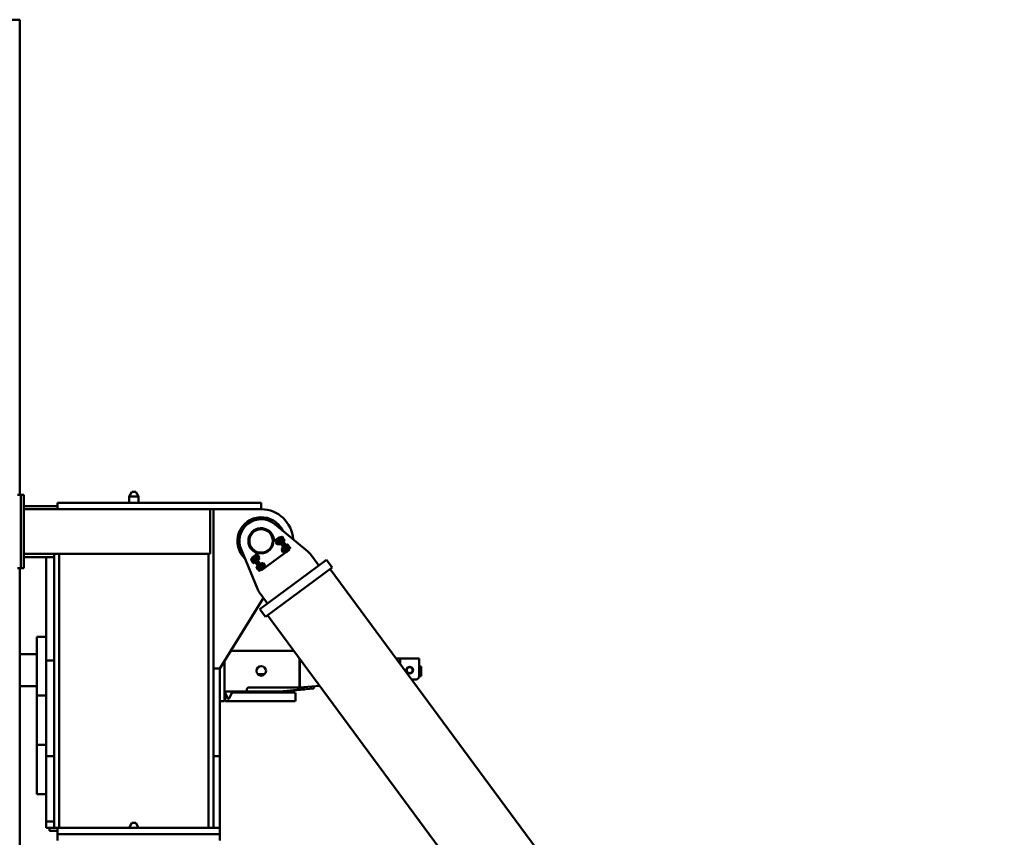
# Model space of a CAD drawing. Header units: millimetres. Extents: x -428974 to 63075, y -12164 to 49045.
# Tile 77 of 131: x 39310 to 42401, y 27551 to 30119. Entities that reach past the tile are written whole.
import ezdxf

# ---------------------------------------------------------------- set-up
doc = ezdxf.new("R2010")
doc.units = ezdxf.units.MM
doc.header["$LTSCALE"] = 75
doc.layers.add('Visible (ISO)', color=7, linetype='Continuous', lineweight=50)

msp = doc.modelspace()

# ---------------------------------------------------------------- linework, layer by layer
at = {"layer": 'Visible (ISO)'}
for p, q in [((39281.9884, 30118.6281), (39309.9884, 30118.6281)), ((39309.9884, 28626.2946), (39309.9884, 30118.6281)), ((39303.4145, 28626.2946), (39313.4145, 28626.2946)), ((39323.4145, 28626.2946), (39313.4145, 28626.2946)), ((39313.4145, 28396.2946), (39313.4145, 28626.2946)), ((39323.4145, 28621.2946), (39323.4145, 28626.2946)), ((39662.0748, 28636.2946), (39653.4145, 28621.2946)), ((39674.7543, 28636.2946), (39662.0748, 28636.2946)), ((39674.7543, 28636.2946), (39683.4145, 28621.2946)), ((39313.4145, 28621.2946), (39313.4145, 28401.2946)), ((39323.4145, 28621.2946), (39323.4145, 28401.2946)), ((39908.9579, 28601.2946), (39428.4145, 28601.2946)), ((39428.4145, 28581.2946), (39428.4145, 28601.2946)), ((39683.4145, 28621.2946), (39653.4145, 28621.2946)), ((39653.4145, 28601.2946), (39653.4145, 28621.2946)), ((39683.4145, 28601.2946), (39683.4145, 28621.2946)), ((39908.9579, 28601.2946), (39926.1617, 28601.2946)), ((40064.1492, 28601.2946), (39926.1617, 28601.2946)), ((40068.4145, 28601.2946), (40064.1492, 28601.2946)), ((40068.4145, 28601.2946), (40068.4145, 28581.2946)), ((39428.4145, 28591.2946), (39323.4145, 28591.2946)), ((39323.4145, 28581.2946), (39428.4145, 28581.2946)), ((39908.9579, 28581.2946), (39428.4145, 28581.2946)), ((39908.4145, 28581.2946), (39908.4145, 28441.2946)), ((39908.9579, 28581.2946), (39926.1617, 28581.2946)), ((39918.4145, 28581.2946), (39918.4145, 27581.2946)), ((40064.1492, 28581.2946), (39926.1617, 28581.2946)), ((40064.1492, 28581.2946), (40068.4145, 28581.2946)), ((40214.8827, 28448.7409), (40111.2142, 28534.4141)), ((40114.5231, 28485.3389), (40106.8258, 28479.6579)), ((40118.546, 28488.3081), (40114.5231, 28485.3389)), ((40114.8811, 28477.276), (40115.0286, 28478.2549)), ((40114.8811, 28477.276), (40118.8004, 28471.9657)), ((40114.9986, 28482.5897), (40119.8261, 28486.1527)), ((40115.3946, 28481.6321), (40114.9986, 28482.5897)), ((40115.0286, 28478.2549), (40116.8792, 28479.6207)), ((40119.7793, 28471.8182), (40115.0286, 28478.2549)), ((40115.3946, 28481.6321), (40115.9117, 28480.9315)), ((40115.9117, 28480.9315), (40119.2545, 28476.4023)), ((40117.2271, 28479.5702), (40122.0547, 28483.1332)), ((40118.546, 28488.3081), (40122.5689, 28491.2773)), ((40118.546, 28488.3081), (40120.3275, 28485.8944)), ((40118.8004, 28471.9657), (40119.7793, 28471.8182)), ((40119.2545, 28476.4023), (40122.5973, 28471.8732)), ((40119.7793, 28471.8182), (40121.6299, 28473.184)), ((40120.6244, 28485.4921), (40119.8261, 28486.1527)), ((40120.3275, 28485.8944), (40146.4562, 28450.4925)), ((40121.6842, 28473.5313), (40126.5117, 28477.0944)), ((40124.3504, 28488.8635), (40122.5689, 28491.2773)), ((40122.5973, 28471.8732), (40123.1144, 28471.1725)), ((40122.9712, 28491.5742), (40126.9942, 28494.5434)), ((40122.9712, 28491.5742), (40125.9404, 28487.5513)), ((40123.1144, 28471.1725), (40123.9127, 28470.5119)), ((40123.9127, 28470.5119), (40128.7402, 28474.0749)), ((40124.3504, 28488.8635), (40150.4791, 28453.4617)), ((40149.6938, 28455.3678), (40125.9404, 28487.5513)), ((40126.1319, 28486.4498), (40126.5342, 28486.7467)), ((40126.9942, 28494.5434), (40129.9633, 28490.5204)), ((40128.3443, 28475.0324), (40128.7402, 28474.0749)), ((40132.6995, 28495.654), (40128.6766, 28492.6848)), ((40128.6766, 28492.6848), (40129.7909, 28491.1751)), ((40129.2737, 28491.8758), (40129.0726, 28491.7273)), ((40129.7909, 28491.1751), (40130.9051, 28489.6654)), ((40153.7167, 28458.337), (40129.9633, 28490.5204)), ((40130.8826, 28480.0131), (40131.2849, 28480.31)), ((40134.9281, 28492.6346), (40130.9051, 28489.6654)), ((40130.9051, 28489.6654), (40133.1336, 28486.646)), ((40133.4978, 28494.9934), (40132.6995, 28495.654)), ((40133.1336, 28486.646), (40135.3622, 28483.6265)), ((40133.4978, 28494.9934), (40134.0149, 28494.2928)), ((40134.0149, 28494.2928), (40137.3577, 28489.7636)), ((40139.3851, 28486.5957), (40135.3622, 28483.6265)), ((40135.3622, 28483.6265), (40136.4764, 28482.1168)), ((40136.4764, 28482.1168), (40137.5907, 28480.6071)), ((40136.9936, 28481.4162), (40136.7924, 28481.2677)), ((40137.3577, 28489.7636), (40140.7005, 28485.2344)), ((40141.6136, 28483.5763), (40137.5907, 28480.6071)), ((40140.7005, 28485.2344), (40141.2177, 28484.5338)), ((40141.2177, 28484.5338), (40141.6136, 28483.5763)), ((40150.5146, 28471.5164), (40146.4916, 28468.5472)), ((40151.3128, 28470.8558), (40150.5146, 28471.5164)), ((39908.4145, 28441.2946), (39323.4145, 28441.2946)), ((39418.4145, 28431.2946), (39418.4145, 28441.2946)), ((39434.4145, 28441.2946), (39434.4145, 27581.2946)), ((39902.4145, 28441.2946), (39902.4145, 27581.2946)), ((40005.0404, 28456.0515), (40056.355, 28331.7379)), ((40058.6579, 28444.1071), (40050.9607, 28438.426)), ((40144.2148, 28445.1096), (40080.6524, 28398.1967)), ((40132.6961, 28453.1383), (40132.8437, 28454.1172)), ((40132.6961, 28453.1383), (40136.6154, 28447.8281)), ((40132.8136, 28458.452), (40137.6412, 28462.015)), ((40133.2096, 28457.4945), (40132.8136, 28458.452)), ((40132.8437, 28454.1172), (40134.6942, 28455.4831)), ((40137.5943, 28447.6805), (40132.8437, 28454.1172)), ((40133.2096, 28457.4945), (40133.7268, 28456.7939)), ((40133.7268, 28456.7939), (40137.0695, 28452.2647)), ((40135.0422, 28455.4326), (40139.8697, 28458.9956)), ((40136.6154, 28447.8281), (40137.5943, 28447.6805)), ((40137.0695, 28452.2647), (40140.4123, 28447.7356)), ((40137.5943, 28447.6805), (40139.4449, 28449.0464)), ((40138.4394, 28461.3544), (40137.6412, 28462.015)), ((40139.4992, 28449.3937), (40144.3267, 28452.9567)), ((40140.4123, 28447.7356), (40140.9295, 28447.0349)), ((40140.9295, 28447.0349), (40141.7277, 28446.3743)), ((40141.7277, 28446.3743), (40146.5553, 28449.9373)), ((40143.947, 28462.3122), (40144.3493, 28462.6091)), ((40148.2377, 28448.0788), (40144.2148, 28445.1096)), ((40146.1593, 28450.8948), (40146.5553, 28449.9373)), ((40146.4562, 28450.4925), (40148.2377, 28448.0788)), ((40146.4916, 28468.5472), (40147.6059, 28467.0375)), ((40147.0888, 28467.7382), (40146.8876, 28467.5897)), ((40147.6059, 28467.0375), (40148.7201, 28465.5278)), ((40152.2606, 28451.0479), (40148.2377, 28448.0788)), ((40148.6976, 28455.8755), (40149.0999, 28456.1724)), ((40152.7431, 28468.497), (40148.7201, 28465.5278)), ((40148.7201, 28465.5278), (40150.9487, 28462.5084)), ((40149.6938, 28455.3678), (40152.6629, 28451.3448)), ((40152.2606, 28451.0479), (40150.4791, 28453.4617)), ((40150.9487, 28462.5084), (40153.1772, 28459.4889)), ((40151.3128, 28470.8558), (40151.83, 28470.1551)), ((40151.83, 28470.1551), (40155.1728, 28465.626)), ((40152.6629, 28451.3448), (40156.6859, 28454.314)), ((40157.2001, 28462.4581), (40153.1772, 28459.4889)), ((40153.1772, 28459.4889), (40154.2915, 28457.9792)), ((40153.7167, 28458.337), (40156.6859, 28454.314)), ((40154.2915, 28457.9792), (40155.4057, 28456.4695)), ((40154.8086, 28457.2785), (40154.6075, 28457.1301)), ((40155.1728, 28465.626), (40158.5156, 28461.0968)), ((40159.4287, 28459.4386), (40155.4057, 28456.4695)), ((40158.5156, 28461.0968), (40159.0327, 28460.3962)), ((40159.0327, 28460.3962), (40159.4287, 28459.4386)), ((39418.4145, 28431.2946), (39323.4145, 28431.2946)), ((39393.4145, 28106.2946), (39393.4145, 28431.2946)), ((39418.4145, 28431.2946), (39418.4145, 28306.2946)), ((40035.7468, 28424.097), (40039.7697, 28427.0661)), ((40036.1427, 28423.1395), (40035.7468, 28424.097)), ((40036.6599, 28422.4388), (40036.1427, 28423.1395)), ((40040.0027, 28417.9096), (40036.6599, 28422.4388)), ((40037.9753, 28421.0775), (40041.9982, 28424.0467)), ((40038.4896, 28429.2216), (40042.5125, 28432.1908)), ((40038.4896, 28429.2216), (40041.4587, 28425.1987)), ((40040.884, 28425.5564), (40039.7697, 28427.0661)), ((40043.3455, 28413.3805), (40040.0027, 28417.9096)), ((40040.3668, 28426.2571), (40040.568, 28426.4055)), ((40041.9982, 28424.0467), (40040.884, 28425.5564)), ((40065.2121, 28393.0152), (40041.4587, 28425.1987)), ((40044.2268, 28421.0273), (40041.9982, 28424.0467)), ((40042.4323, 28415.0387), (40046.4553, 28418.0078)), ((40042.5125, 28432.1908), (40045.4817, 28428.1678)), ((40042.9148, 28432.4877), (40046.9377, 28435.4569)), ((40042.9148, 28432.4877), (40044.6963, 28430.0739)), ((40043.8626, 28412.6798), (40043.3455, 28413.3805)), ((40043.8626, 28412.6798), (40044.6609, 28412.0192)), ((40046.4553, 28418.0078), (40044.2268, 28421.0273)), ((40044.6609, 28412.0192), (40048.6838, 28414.9884)), ((40044.6963, 28430.0739), (40070.825, 28394.6721)), ((40069.235, 28395.9843), (40045.4817, 28428.1678)), ((40046.4778, 28427.6602), (40046.0755, 28427.3633)), ((40047.5695, 28416.4981), (40046.4553, 28418.0078)), ((40050.9607, 28438.426), (40046.9377, 28435.4569)), ((40048.7192, 28433.0431), (40046.9377, 28435.4569)), ((40048.6838, 28414.9884), (40047.5695, 28416.4981)), ((40048.0867, 28415.7975), (40048.2878, 28415.9459)), ((40053.4477, 28437.1613), (40048.6202, 28433.5983)), ((40049.0161, 28432.6408), (40048.6202, 28433.5983)), ((40048.7192, 28433.0431), (40074.8479, 28397.6413)), ((40051.2285, 28421.2235), (40050.8262, 28420.9266)), ((40055.6762, 28434.1419), (40050.8487, 28430.5789)), ((40054.246, 28436.5007), (40053.4477, 28437.1613)), ((40054.7631, 28435.8001), (40054.246, 28436.5007)), ((40058.1059, 28431.2709), (40054.7631, 28435.8001)), ((40060.1333, 28428.103), (40055.3057, 28424.54)), ((40057.5811, 28435.8551), (40055.7305, 28434.4893)), ((40056.736, 28422.1812), (40057.5343, 28421.5206)), ((40062.3618, 28425.0836), (40057.5343, 28421.5206)), ((40057.5811, 28435.8551), (40062.3318, 28429.4184)), ((40058.56, 28435.7076), (40057.5811, 28435.8551)), ((40061.4487, 28426.7418), (40058.1059, 28431.2709)), ((40062.4793, 28430.3973), (40058.56, 28435.7076)), ((40062.3318, 28429.4184), (40060.4812, 28428.0526)), ((40061.9658, 28426.0411), (40061.4487, 28426.7418)), ((40061.9658, 28426.0411), (40062.3618, 28425.0836)), ((40062.4793, 28430.3973), (40062.3318, 28429.4184)), ((40071.2627, 28413.0237), (40066.4352, 28409.4607)), ((40066.8312, 28408.5032), (40066.4352, 28409.4607)), ((40073.4912, 28410.0043), (40068.6637, 28406.4413)), ((40072.061, 28412.3631), (40071.2627, 28413.0237)), ((40072.5781, 28411.6624), (40072.061, 28412.3631)), ((40075.9209, 28407.1333), (40072.5781, 28411.6624)), ((40075.3961, 28411.7175), (40073.5456, 28410.3516)), ((40075.3961, 28411.7175), (40080.1468, 28405.2808)), ((40076.375, 28411.5699), (40075.3961, 28411.7175)), ((40080.2943, 28406.2597), (40076.375, 28411.5699)), ((40273.4442, 28422.4158), (40217.1231, 28380.8474)), ((40249.3066, 28404.6008), (40223.2604, 28439.8907)), ((40273.4442, 28422.4158), (40291.2592, 28398.2782)), ((39303.4145, 28396.2946), (39313.4145, 28396.2946)), ((39309.9884, 24618.6281), (39309.9884, 28396.2946)), ((39323.4145, 28396.2946), (39313.4145, 28396.2946)), ((39323.4145, 28396.2946), (39323.4145, 28401.2946)), ((40053.5618, 28399.9594), (40057.5847, 28402.9285)), ((40053.9578, 28399.0018), (40053.5618, 28399.9594)), ((40054.4749, 28398.3012), (40053.9578, 28399.0018)), ((40057.8177, 28393.772), (40054.4749, 28398.3012)), ((40055.7903, 28396.9399), (40059.8133, 28399.9091)), ((40058.699, 28401.4188), (40057.5847, 28402.9285)), ((40061.1605, 28389.2429), (40057.8177, 28393.772)), ((40058.1819, 28402.1195), (40058.383, 28402.2679)), ((40059.8133, 28399.9091), (40058.699, 28401.4188)), ((40062.0418, 28396.8897), (40059.8133, 28399.9091)), ((40060.2474, 28390.901), (40064.2703, 28393.8702)), ((40061.6776, 28388.5422), (40061.1605, 28389.2429)), ((40061.6776, 28388.5422), (40062.4759, 28387.8816)), ((40064.2703, 28393.8702), (40062.0418, 28396.8897)), ((40062.4759, 28387.8816), (40066.4988, 28390.8508)), ((40064.2928, 28403.5225), (40063.8905, 28403.2256)), ((40065.3846, 28392.3605), (40064.2703, 28393.8702)), ((40065.2121, 28393.0152), (40068.1813, 28388.9922)), ((40066.4988, 28390.8508), (40065.3846, 28392.3605)), ((40065.9017, 28391.6598), (40066.1029, 28391.8083)), ((40068.1813, 28388.9922), (40072.2042, 28391.9614)), ((40069.0435, 28397.0858), (40068.6412, 28396.7889)), ((40069.235, 28395.9843), (40072.2042, 28391.9614)), ((40070.825, 28394.6721), (40072.6065, 28392.2583)), ((40076.6294, 28395.2275), (40072.6065, 28392.2583)), ((40077.9483, 28403.9654), (40073.1208, 28400.4024)), ((40074.551, 28398.0436), (40075.3493, 28397.383)), ((40076.6294, 28395.2275), (40074.8479, 28397.6413)), ((40080.1768, 28400.946), (40075.3493, 28397.383)), ((40079.2637, 28402.6041), (40075.9209, 28407.1333)), ((40080.6524, 28398.1967), (40076.6294, 28395.2275)), ((40080.1468, 28405.2808), (40078.2962, 28403.9149)), ((40079.7808, 28401.9035), (40079.2637, 28402.6041)), ((40079.7808, 28401.9035), (40080.1768, 28400.946)), ((40080.2943, 28406.2597), (40080.1468, 28405.2808)), ((40120.5726, 28309.5873), (40217.1231, 28380.8474)), ((40291.2592, 28398.2782), (40234.9381, 28356.7098)), ((40285.0237, 28393.676), (41217.3436, 27130.4739)), ((40138.3876, 28285.4496), (40234.9381, 28356.7098)), ((40062.343, 28321.1239), (40088.3891, 28285.8339)), ((39418.4145, 28306.2946), (39418.4145, 28156.2946)), ((39938.4145, 28081.2946), (40075.6845, 28303.0474)), ((40120.5726, 28309.5873), (40064.2515, 28268.0189)), ((40138.3876, 28285.4496), (40082.0665, 28243.8812)), ((40064.2515, 28268.0189), (40082.0665, 28243.8812)), ((40088.3021, 28248.4835), (42401.2869, 25114.6158)), ((39363.4145, 28181.2946), (39363.4145, 27996.2946)), ((39393.4145, 28181.2946), (39363.4145, 28181.2946)), ((39418.4145, 28156.2946), (39418.4145, 27581.2946)), ((40170.3662, 28137.2946), (39973.0798, 28137.2946)), ((39363.4145, 28126.2946), (39309.9884, 28126.2946)), ((39393.4145, 28106.2946), (39418.4145, 28106.2946)), ((39393.4145, 28046.2946), (39393.4145, 28106.2946)), ((39953.4145, 28105.5264), (39953.4145, 27983.7946)), ((40188.4145, 28021.2946), (40188.4145, 28112.8409)), ((40189.3551, 28021.2946), (40189.3551, 28111.5665)), ((40492.0188, 28113.2179), (40503.8892, 28112.2758)), ((40504.3551, 28096.5033), (40504.3551, 28100.3504)), ((40504.4145, 28112.2946), (40504.4145, 28098.2946)), ((40564.4145, 28112.2946), (40504.4145, 28112.2946)), ((40564.4145, 28112.2946), (40564.4145, 28098.2946)), ((39918.4145, 28081.2946), (39938.4145, 28081.2946)), ((39938.4145, 27866.2946), (39938.4145, 28081.2946)), ((40504.4145, 28096.4228), (40504.4145, 28098.2946)), ((40564.4145, 28057.2946), (40564.4145, 28098.2946)), ((40570.4145, 28087.2946), (40564.4145, 28087.2946)), ((40570.4145, 28087.2946), (40564.4145, 28087.2946)), ((40570.4145, 28087.2946), (40570.4145, 28057.2946)), ((40570.4145, 28087.2946), (40570.4145, 28057.2946)), ((39393.4145, 27866.2946), (39393.4145, 28046.2946)), ((40079.5949, 28063.7946), (40057.2342, 28063.7946)), ((40554.4145, 28047.2946), (40540.6742, 28047.2946)), ((40570.4145, 28057.2946), (40564.4145, 28057.2946)), ((40570.4145, 28057.2946), (40564.4145, 28057.2946)), ((39309.9884, 28026.2946), (39363.4145, 28026.2946)), ((39953.4145, 28009.2946), (40023.4145, 28009.2946)), ((39955.4145, 28009.2946), (39955.4145, 28004.0237)), ((39975.4145, 28004.0237), (39975.4145, 28009.2946)), ((40023.4145, 28009.2946), (40023.4145, 28016.2946)), ((40125.4145, 28009.2946), (40023.4145, 28009.2946)), ((40188.4145, 28021.2946), (40028.4145, 28021.2946)), ((40125.4145, 28009.2946), (40125.4145, 28007.2946)), ((40126.4145, 28009.3783), (40125.5017, 28009.2984)), ((40125.5888, 28008.3022), (40126.4145, 28008.3745)), ((40126.4145, 28009.3783), (40202.1652, 28016.0056)), ((40126.4145, 28008.3745), (40202.2523, 28015.0094)), ((40183.4378, 28020.8062), (40189.3551, 28021.2946)), ((40183.4378, 28020.8062), (40183.9314, 28014.8265)), ((40183.9314, 28014.8265), (40233.7619, 28018.9395)), ((40188.4145, 28021.2946), (40189.3551, 28021.2946)), ((40252.1555, 28026.4781), (40189.3551, 28021.2946)), ((40202.1652, 28016.0056), (40205.1538, 28016.2671)), ((40205.2409, 28015.2709), (40202.2523, 28015.0094)), ((40205.2409, 28015.2709), (40205.1538, 28016.2671)), ((40233.2684, 28024.9192), (40233.7619, 28018.9395)), ((39363.4145, 27996.2946), (39363.4145, 27841.2946)), ((39393.4145, 27996.2946), (39363.4145, 27996.2946)), ((39953.4145, 27978.7946), (39938.4145, 27978.7946)), ((39953.4145, 27978.7946), (39953.4145, 27983.7946)), ((39955.4145, 28003.2946), (39955.4145, 27981.2946)), ((39955.7492, 28002.6468), (39963.6376, 27987.3767)), ((39958.4145, 27978.2946), (39985.4145, 27978.2946)), ((39967.1914, 27987.3767), (39975.0799, 28002.6468)), ((39985.4145, 28006.2946), (39975.4145, 28006.2946)), ((40145.4145, 28006.2946), (39985.4145, 28006.2946)), ((39985.4145, 27978.2946), (40145.4145, 27978.2946)), ((40172.4145, 28006.2946), (40145.4145, 28006.2946)), ((40145.4145, 27978.2946), (40172.4145, 27978.2946)), ((40175.4145, 27981.2946), (40175.4145, 28003.2946)), ((39393.4145, 27806.2946), (39393.4145, 27866.2946)), ((39938.4145, 27806.2946), (39938.4145, 27866.2946)), ((39363.4145, 27841.2946), (39363.4145, 27686.2946)), ((39393.4145, 27841.2946), (39363.4145, 27841.2946)), ((39393.4145, 27775.8062), (39393.4145, 27806.2946)), ((39418.4145, 27806.2946), (39393.4145, 27806.2946)), ((39938.4145, 27806.2946), (39918.4145, 27806.2946)), ((39938.4145, 27581.2946), (39938.4145, 27806.2946)), ((39393.4145, 27775.8062), (39393.4145, 27601.2946)), ((39393.4145, 27686.2946), (39363.4145, 27686.2946)), ((39393.4145, 27601.2946), (39393.4145, 27581.2946)), ((39393.4145, 27601.2946), (39418.4145, 27601.2946)), ((39393.4145, 27581.2946), (39418.4145, 27581.2946)), ((39403.4145, 27581.2946), (39403.4145, 27571.2946)), ((39418.4145, 27581.2946), (39428.4145, 27581.2946)), ((39938.4145, 27581.2946), (39428.4145, 27581.2946)), ((39428.4145, 27561.2946), (39428.4145, 27581.2946)), ((39662.0748, 27596.2946), (39653.4145, 27581.2946)), ((39674.7543, 27596.2946), (39662.0748, 27596.2946)), ((39674.7543, 27596.2946), (39683.4145, 27581.2946)), ((39938.4145, 27561.2946), (39938.4145, 27581.2946)), ((39403.4145, 27571.2946), (39428.4145, 27571.2946)), ((39938.4145, 27561.2946), (39428.4145, 27561.2946)), ((39428.4145, 27541.2946), (39428.4145, 27561.2946)), ((39938.4145, 27541.2946), (39938.4145, 27561.2946))]:
    msp.add_line(p, q, dxfattribs=at)
for centre, radius in [((40067.896, 28481.9972), 39), ((40067.896, 28481.9972), 36.8162), ((40068.4145, 28073.7946), 15), ((40534.4145, 28076.2946), 10.5), ((40534.4145, 28076.2946), 9.95), ((40534.4145, 28076.2946), 9.25)]:
    msp.add_circle(centre, radius, dxfattribs=at)
for centre, radius, start, end in [((40068.4145, 28481.2946), 100, 3.4380844, 90), ((40068.4145, 28481.2946), 75, 25.8631797, 226.9959805), ((40067.896, 28481.9972), 68, 50.4291503, 202.4300099), ((40067.896, 28481.9972), 40, 357.7473927, 255.1117676), ((40068.4145, 28481.2946), 40, 37.0549738, 215.8041864), ((40183.0311, 28410.199), 50, 36.4295801, 50.4291503), ((40102.5723, 28350.8156), 50, 202.4300099, 216.4295801), ((40554.4145, 28057.2946), 10, 270, 0), ((40126.4145, 28007.2946), 1, 180, 270), ((39958.4145, 28004.0237), 3, 180, 207.32056), ((39958.4145, 28003.2946), 3, 173.0201829, 180), ((39958.4145, 27981.2946), 3, 180, 270), ((39965.4145, 27988.2946), 2, 207.32056, 332.67944), ((39972.4145, 28004.0237), 3, 332.67944, 0), ((40172.4145, 28003.2946), 3, 0, 90), ((40172.4145, 27981.2946), 3, 270, 0)]:
    msp.add_arc(centre, radius, start, end, dxfattribs=at)
for start_param, end_param in [(2.342640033, 3.138477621), (1.580084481, 1.732478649)]:
    msp.add_ellipse((40503.4145, 28100.2757), major_axis=(-0.4718, -12.0002), ratio=0.078020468, start_param=start_param, end_param=end_param, dxfattribs=at)
for points, weights in [([(40114.9986, 28482.5897), (40115.3946, 28481.6321), (40115.9117, 28480.9315)], [3.08210632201, 3.32050807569, 3.32050807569]), ([(40115.9117, 28480.9315), (40116.4289, 28480.2308), (40117.2271, 28479.5702)], [3.32050807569, 3.32050807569, 3.08210632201]), ([(40117.2271, 28479.5702), (40118.2203, 28477.8037), (40119.2545, 28476.4023)], [3.08210632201, 3.32050807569, 3.32050807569]), ([(40119.2545, 28476.4023), (40120.2888, 28475.001), (40121.6842, 28473.5313)], [3.32050807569, 3.32050807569, 3.08210632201]), ([(40121.1415, 28484.7914), (40120.6244, 28485.4921), (40119.8261, 28486.1527)], [3.32050807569, 3.32050807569, 3.08210632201]), ([(40122.0547, 28483.1332), (40121.6587, 28484.0907), (40121.1415, 28484.7914)], [3.08210632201, 3.32050807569, 3.32050807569]), ([(40121.6842, 28473.5313), (40122.0802, 28472.5738), (40122.5973, 28471.8732)], [3.08210632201, 3.32050807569, 3.32050807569]), ([(40124.4843, 28480.2623), (40123.4501, 28481.6636), (40122.0547, 28483.1332)], [3.32050807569, 3.32050807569, 3.08210632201]), ([(40122.5973, 28471.8732), (40123.1144, 28471.1725), (40123.9127, 28470.5119)], [3.32050807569, 3.32050807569, 3.08210632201]), ([(40126.5117, 28477.0944), (40125.5186, 28478.8609), (40124.4843, 28480.2623)], [3.08210632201, 3.32050807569, 3.32050807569]), ([(40127.8271, 28475.7331), (40127.31, 28476.4338), (40126.5117, 28477.0944)], [3.32050807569, 3.32050807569, 3.08210632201]), ([(40128.7402, 28474.0749), (40128.3443, 28475.0324), (40127.8271, 28475.7331)], [3.08210632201, 3.32050807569, 3.32050807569]), ([(40134.0149, 28494.2928), (40133.4978, 28494.9934), (40132.6995, 28495.654)], [2.93375672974, 2.93375672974, 2.72312247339]), ([(40134.9281, 28492.6346), (40134.5321, 28493.5921), (40134.0149, 28494.2928)], [2.72312247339, 2.93375672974, 2.93375672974]), ([(40137.3577, 28489.7636), (40136.3235, 28491.1649), (40134.9281, 28492.6346)], [2.93375672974, 2.93375672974, 2.72312247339]), ([(40139.3851, 28486.5957), (40138.392, 28488.3623), (40137.3577, 28489.7636)], [2.72312247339, 2.93375672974, 2.93375672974]), ([(40140.7005, 28485.2344), (40140.1834, 28485.9351), (40139.3851, 28486.5957)], [2.93375672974, 2.93375672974, 2.72312247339]), ([(40141.6136, 28483.5763), (40141.2177, 28484.5338), (40140.7005, 28485.2344)], [2.72312247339, 2.93375672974, 2.93375672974]), ([(40151.83, 28470.1551), (40151.3128, 28470.8558), (40150.5146, 28471.5164)], [2.93375672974, 2.93375672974, 2.72312247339]), ([(40132.8136, 28458.452), (40133.2096, 28457.4945), (40133.7268, 28456.7939)], [3.08210632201, 3.32050807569, 3.32050807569]), ([(40133.7268, 28456.7939), (40134.2439, 28456.0932), (40135.0422, 28455.4326)], [3.32050807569, 3.32050807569, 3.08210632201]), ([(40135.0422, 28455.4326), (40136.0353, 28453.666), (40137.0695, 28452.2647)], [3.08210632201, 3.32050807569, 3.32050807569]), ([(40137.0695, 28452.2647), (40138.1038, 28450.8634), (40139.4992, 28449.3937)], [3.32050807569, 3.32050807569, 3.08210632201]), ([(40138.9566, 28460.6538), (40138.4394, 28461.3544), (40137.6412, 28462.015)], [3.32050807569, 3.32050807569, 3.08210632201]), ([(40139.8697, 28458.9956), (40139.4737, 28459.9531), (40138.9566, 28460.6538)], [3.08210632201, 3.32050807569, 3.32050807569]), ([(40139.4992, 28449.3937), (40139.8952, 28448.4362), (40140.4123, 28447.7356)], [3.08210632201, 3.32050807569, 3.32050807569]), ([(40142.2994, 28456.1246), (40141.2651, 28457.526), (40139.8697, 28458.9956)], [3.32050807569, 3.32050807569, 3.08210632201]), ([(40140.4123, 28447.7356), (40140.9295, 28447.0349), (40141.7277, 28446.3743)], [3.32050807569, 3.32050807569, 3.08210632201]), ([(40144.3267, 28452.9567), (40143.3336, 28454.7233), (40142.2994, 28456.1246)], [3.08210632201, 3.32050807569, 3.32050807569]), ([(40145.6422, 28451.5955), (40145.125, 28452.2961), (40144.3267, 28452.9567)], [3.32050807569, 3.32050807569, 3.08210632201]), ([(40146.5553, 28449.9373), (40146.1593, 28450.8948), (40145.6422, 28451.5955)], [3.08210632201, 3.32050807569, 3.32050807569]), ([(40152.7431, 28468.497), (40152.3471, 28469.4545), (40151.83, 28470.1551)], [2.72312247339, 2.93375672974, 2.93375672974]), ([(40155.1728, 28465.626), (40154.1385, 28467.0273), (40152.7431, 28468.497)], [2.93375672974, 2.93375672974, 2.72312247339]), ([(40157.2001, 28462.4581), (40156.207, 28464.2247), (40155.1728, 28465.626)], [2.72312247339, 2.93375672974, 2.93375672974]), ([(40158.5156, 28461.0968), (40157.9984, 28461.7975), (40157.2001, 28462.4581)], [2.93375672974, 2.93375672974, 2.72312247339]), ([(40159.4287, 28459.4386), (40159.0327, 28460.3962), (40158.5156, 28461.0968)], [2.72312247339, 2.93375672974, 2.93375672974]), ([(40035.7468, 28424.097), (40036.1427, 28423.1395), (40036.6599, 28422.4388)], [2.72312247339, 2.93375672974, 2.93375672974]), ([(40036.6599, 28422.4388), (40037.177, 28421.7381), (40037.9753, 28421.0775)], [2.93375672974, 2.93375672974, 2.72312247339]), ([(40037.9753, 28421.0775), (40038.9684, 28419.311), (40040.0027, 28417.9096)], [2.72312247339, 2.93375672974, 2.93375672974]), ([(40040.0027, 28417.9096), (40041.0369, 28416.5083), (40042.4323, 28415.0387)], [2.93375672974, 2.93375672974, 2.72312247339]), ([(40042.4323, 28415.0387), (40042.8283, 28414.0811), (40043.3455, 28413.3805)], [2.72312247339, 2.93375672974, 2.93375672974]), ([(40043.3455, 28413.3805), (40043.8626, 28412.6798), (40044.6609, 28412.0192)], [2.93375672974, 2.93375672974, 2.72312247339]), ([(40048.6202, 28433.5983), (40049.0161, 28432.6408), (40049.5333, 28431.9401)], [3.08210632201, 3.32050807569, 3.32050807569]), ([(40049.5333, 28431.9401), (40050.0504, 28431.2395), (40050.8487, 28430.5789)], [3.32050807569, 3.32050807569, 3.08210632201]), ([(40050.8487, 28430.5789), (40051.8418, 28428.8123), (40052.8761, 28427.411)], [3.08210632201, 3.32050807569, 3.32050807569]), ([(40052.8761, 28427.411), (40053.9103, 28426.0097), (40055.3057, 28424.54)], [3.32050807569, 3.32050807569, 3.08210632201]), ([(40054.7631, 28435.8001), (40054.246, 28436.5007), (40053.4477, 28437.1613)], [3.32050807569, 3.32050807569, 3.08210632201]), ([(40055.6762, 28434.1419), (40055.2802, 28435.0994), (40054.7631, 28435.8001)], [3.08210632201, 3.32050807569, 3.32050807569]), ([(40055.3057, 28424.54), (40055.7017, 28423.5825), (40056.2189, 28422.8818)], [3.08210632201, 3.32050807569, 3.32050807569]), ([(40058.1059, 28431.2709), (40057.0716, 28432.6722), (40055.6762, 28434.1419)], [3.32050807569, 3.32050807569, 3.08210632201]), ([(40056.2189, 28422.8818), (40056.736, 28422.1812), (40057.5343, 28421.5206)], [3.32050807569, 3.32050807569, 3.08210632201]), ([(40060.1333, 28428.103), (40059.1401, 28429.8696), (40058.1059, 28431.2709)], [3.08210632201, 3.32050807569, 3.32050807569]), ([(40061.4487, 28426.7418), (40060.9315, 28427.4424), (40060.1333, 28428.103)], [3.32050807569, 3.32050807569, 3.08210632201]), ([(40062.3618, 28425.0836), (40061.9658, 28426.0411), (40061.4487, 28426.7418)], [3.08210632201, 3.32050807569, 3.32050807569]), ([(40066.4352, 28409.4607), (40066.8312, 28408.5032), (40067.3483, 28407.8025)], [3.08210632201, 3.32050807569, 3.32050807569]), ([(40072.5781, 28411.6624), (40072.061, 28412.3631), (40071.2627, 28413.0237)], [3.32050807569, 3.32050807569, 3.08210632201]), ([(40073.4912, 28410.0043), (40073.0953, 28410.9618), (40072.5781, 28411.6624)], [3.08210632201, 3.32050807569, 3.32050807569]), ([(40075.9209, 28407.1333), (40074.8866, 28408.5346), (40073.4912, 28410.0043)], [3.32050807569, 3.32050807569, 3.08210632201]), ([(40053.5618, 28399.9594), (40053.9578, 28399.0018), (40054.4749, 28398.3012)], [2.72312247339, 2.93375672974, 2.93375672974]), ([(40054.4749, 28398.3012), (40054.992, 28397.6005), (40055.7903, 28396.9399)], [2.93375672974, 2.93375672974, 2.72312247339]), ([(40055.7903, 28396.9399), (40056.7834, 28395.1733), (40057.8177, 28393.772)], [2.72312247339, 2.93375672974, 2.93375672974]), ([(40057.8177, 28393.772), (40058.852, 28392.3707), (40060.2474, 28390.901)], [2.93375672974, 2.93375672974, 2.72312247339]), ([(40060.2474, 28390.901), (40060.6434, 28389.9435), (40061.1605, 28389.2429)], [2.72312247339, 2.93375672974, 2.93375672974]), ([(40061.1605, 28389.2429), (40061.6776, 28388.5422), (40062.4759, 28387.8816)], [2.93375672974, 2.93375672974, 2.72312247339]), ([(40067.3483, 28407.8025), (40067.8654, 28407.1019), (40068.6637, 28406.4413)], [3.32050807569, 3.32050807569, 3.08210632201]), ([(40068.6637, 28406.4413), (40069.6568, 28404.6747), (40070.6911, 28403.2734)], [3.08210632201, 3.32050807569, 3.32050807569]), ([(40070.6911, 28403.2734), (40071.7254, 28401.872), (40073.1208, 28400.4024)], [3.32050807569, 3.32050807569, 3.08210632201]), ([(40073.1208, 28400.4024), (40073.5168, 28399.4449), (40074.0339, 28398.7442)], [3.08210632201, 3.32050807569, 3.32050807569]), ([(40074.0339, 28398.7442), (40074.551, 28398.0436), (40075.3493, 28397.383)], [3.32050807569, 3.32050807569, 3.08210632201]), ([(40077.9483, 28403.9654), (40076.9552, 28405.732), (40075.9209, 28407.1333)], [3.08210632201, 3.32050807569, 3.32050807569]), ([(40079.2637, 28402.6041), (40078.7466, 28403.3048), (40077.9483, 28403.9654)], [3.32050807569, 3.32050807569, 3.08210632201]), ([(40080.1768, 28400.946), (40079.7808, 28401.9035), (40079.2637, 28402.6041)], [3.08210632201, 3.32050807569, 3.32050807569])]:
    msp.add_rational_spline(points, weights, degree=2, dxfattribs=at)
for points, knots in [([(40023.4145, 28016.2946), (40023.4145, 28016.8882), (40023.5279, 28017.5472), (40024.0296, 28018.7888), (40024.419, 28019.3702), (40025.3218, 28020.2729), (40025.8836, 28020.658), (40027.1157, 28021.1688), (40027.786, 28021.2946), (40028.4145, 28021.2946)], [0.8734420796, 0.8734420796, 0.8734420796, 0.8734420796, 1.0693243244, 1.0693243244, 1.2652065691, 1.2652065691, 1.4537708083, 1.4537708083, 1.6423350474, 1.6423350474, 1.6423350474, 1.6423350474]), ([(40125.4145, 28008.2946), (40125.4145, 28008.2946), (40125.4397, 28008.2941), (40125.5173, 28008.2971), (40125.5507, 28008.2989), (40125.5888, 28008.3022)], [0.37909221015, 0.37909221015, 0.37909221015, 0.37909221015, 0.41682480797, 0.41682480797, 0.43636398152, 0.43636398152, 0.43636398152, 0.43636398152])]:
    msp.add_open_spline(points, degree=3, knots=knots, dxfattribs=at)
msp.add_open_spline([(40125.5017, 28009.2984), (40125.4442, 28009.2931), (40125.4145, 28009.2946), (40125.4145, 28009.2946)], degree=3, dxfattribs=at)

doc.saveas('drawing.dxf')
